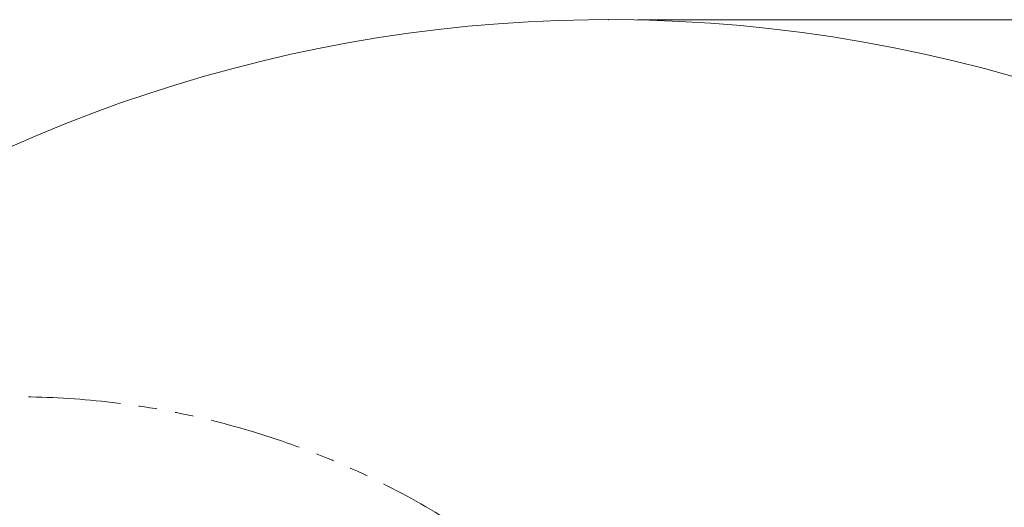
# Model space of a CAD drawing. Header units: millimetres. Extents: x 0 to 14900, y 0 to 10500.
# Tile 21 of 50: x 2740 to 4436, y 7016 to 7856. Entities that reach past the tile are written whole.
import ezdxf

# ---------------------------------------------------------------- set-up
doc = ezdxf.new("R2010")
doc.units = ezdxf.units.MM
doc.header["$LTSCALE"] = 25
doc.header["$PDSIZE"] = -1
doc.linetypes.add('PHANTOM', pattern=[12.7, 6.35, -1.27, 1.27, -1.27, 1.27, -1.27])
doc.styles.add('SLDTEXTSTYLE0', font='TXT', dxfattribs={"width": 0.605})
doc.dimstyles.new('SLDDIMSTYLE0', dxfattribs={"dimtxt": 87.5, "dimasz": 87.5, "dimexe": 0, "dimexo": 0.0625, "dimgap": 21.875, "dimtad": 1, "dimdec": 0, "dimrnd": 1e-09, "dimzin": 12, "dimdsep": 46, "dimtxsty": 'SLDTEXTSTYLE0', "dimsah": 1, "dimcen": 0.09, "dimadec": 0, "dimazin": 3, "dimtfac": 1, "dimtofl": 0, "dimtmove": 0, "dimatfit": 3, "dimfxl": 1, "dimfrac": 2, "dimtolj": 1, "dimtzin": 12, "dimarcsym": 0})

# ---------------------------------------------------------------- blocks, each defined once
blk = doc.blocks.new('_D_5')
at = {"color": 7, "linetype": 'Continuous', "lineweight": 0}
for p, q in [((3803.9, 7856.4), (6724.2, 7856.4)), ((6686.7, 7856.4), (6686.7, 4544.6)), ((3932.7, 4544.6), (6724.2, 4544.6))]:
    blk.add_line(p, q, dxfattribs=at)
at = {"color": 7, "linetype": 'Continuous', "lineweight": 18}
for points in [[(6686.7, 7856.4), (6674.2, 7768.9), (6699.2, 7768.9)], [(6686.7, 4544.6), (6699.2, 4632.1), (6674.2, 4632.1)]]:
    blk.add_solid(points, dxfattribs=at)
at = {"color": 7, "linetype": 'Continuous', "lineweight": 18, "insert": (6573.9, 6066.8), "char_height": 87.5, "attachment_point": 1, "rotation": 90, "style": 'SLDTEXTSTYLE0'}
blk.add_mtext('3312', dxfattribs=at)

msp = doc.modelspace()

# ---------------------------------------------------------------- linework, layer by layer
at = {"color": 7, "linetype": 'Continuous', "lineweight": 18}
msp.add_arc((3753.8725798, 5324.5923172), 2531.789341, 5, 155, dxfattribs=at)
at = {"color": 7, "linetype": 'PHANTOM', "lineweight": 18}
msp.add_arc((2734.2763193, 5800.0378617), 1406.789341, 56.8266990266, 155, dxfattribs=at)
at = {"color": 7, "linetype": 'Continuous', "lineweight": 0}
msp.add_point((3753.8725798, 7856.3816582), dxfattribs=at)

# ---------------------------------------------------------------- dimensions: what is measured, and where the dimension line sits
at = {"color": 7, "linetype": 'Continuous', "lineweight": 18}
dim = msp.add_linear_dim(base=(6686.6938051, 4544.5923172), p1=(3753.8725798, 7856.3816582), p2=(3882.6725798, 4544.5923172), angle=90, dimstyle='SLDDIMSTYLE0', dxfattribs=at)
dim.commit()
dim.dimension.update_dxf_attribs({"geometry": '_D_5', "text_midpoint": (6686.6938051, 6200.4869877), "dimtype": 160})

doc.saveas('drawing.dxf')
